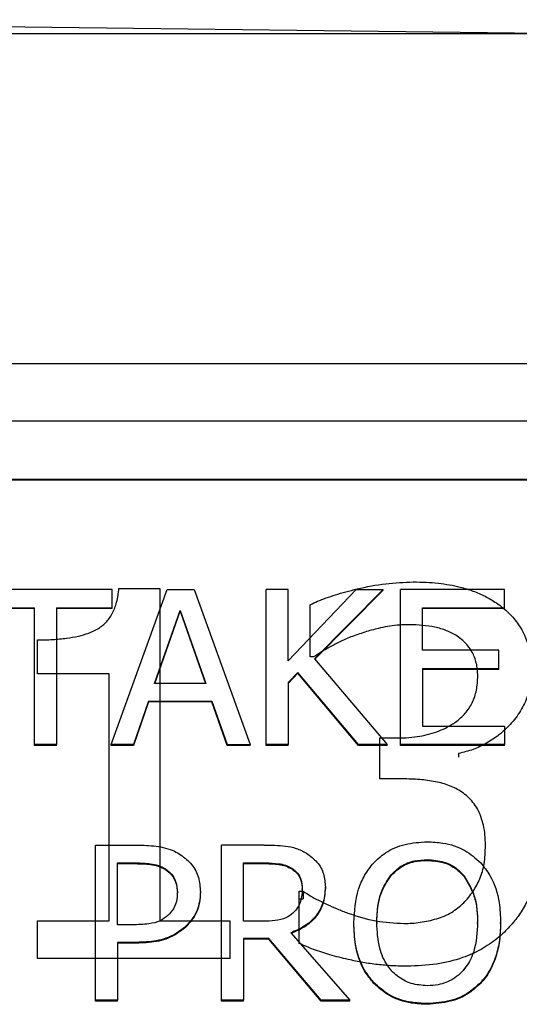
# Model space of a CAD drawing. Header units: inches. Extents: x 0.6 to 16.3, y 0.2 to 11.5.
# Tile 13 of 29: x 4.732 to 4.892, y 7.526 to 7.842. Entities that reach past the tile are written whole.
import ezdxf

# ---------------------------------------------------------------- set-up
doc = ezdxf.new("R2010")
doc.units = ezdxf.units.IN
doc.header["$MEASUREMENT"] = 0

msp = doc.modelspace()

# ---------------------------------------------------------------- linework, layer by layer
at = {"color": 7, "linetype": 'Continuous', "lineweight": 25}
for p, q in [((4.90641, 7.83741), (4.54446, 7.84194)), ((4.90641, 7.83741), (4.14278, 7.83741)), ((3.71042, 7.73172), (5.33709, 7.73172)), ((3.71042, 7.71329), (5.33709, 7.71329)), ((3.73042, 7.69461), (5.31709, 7.69461)), ((3.73042, 7.69438), (5.31709, 7.69438)), ((4.76122, 7.65926), (4.71835, 7.65926)), ((4.76088, 7.60946), (4.77885, 7.65926)), ((4.76122, 7.65336), (4.76122, 7.65926)), ((4.7634, 7.65953), (4.77654, 7.65953)), ((4.77654, 7.65953), (4.77654, 7.55296)), ((4.77885, 7.65926), (4.78758, 7.65926)), ((4.78758, 7.65926), (4.80556, 7.60946)), ((4.81062, 7.60946), (4.81062, 7.65926)), ((4.81771, 7.65926), (4.81062, 7.65926)), ((4.81771, 7.63638), (4.81771, 7.65926)), ((4.81771, 7.63638), (4.83958, 7.65926)), ((4.84822, 7.65926), (4.82614, 7.63702)), ((4.84822, 7.65902), (4.82625, 7.63689)), ((4.83958, 7.65926), (4.84822, 7.65926)), ((4.84822, 7.65902), (4.84822, 7.65926)), ((4.85375, 7.60946), (4.85375, 7.65926)), ((4.88712, 7.65926), (4.85375, 7.65926)), ((4.88712, 7.65336), (4.88712, 7.65926)), ((4.82478, 7.63758), (4.82478, 7.65435)), ((4.71835, 7.65336), (4.73624, 7.65336)), ((4.73624, 7.65313), (4.71835, 7.65313)), ((4.73624, 7.60946), (4.73624, 7.65336)), ((4.74333, 7.65336), (4.76122, 7.65336)), ((4.74333, 7.65336), (4.74333, 7.60946)), ((4.76122, 7.65313), (4.74333, 7.65313)), ((4.76122, 7.65313), (4.76122, 7.65336)), ((4.77484, 7.62903), (4.78305, 7.65248)), ((4.77492, 7.62903), (4.78305, 7.65224)), ((4.78305, 7.65248), (4.7913, 7.62903)), ((4.78305, 7.65248), (4.78305, 7.65224)), ((4.78305, 7.65224), (4.79122, 7.62903)), ((4.86084, 7.63973), (4.86084, 7.65336)), ((4.86084, 7.65336), (4.88712, 7.65336)), ((4.88712, 7.65313), (4.86084, 7.65313)), ((4.88712, 7.65313), (4.88712, 7.65336)), ((4.73723, 7.63222), (4.73723, 7.64304)), ((4.88535, 7.63973), (4.86084, 7.63973)), ((4.88535, 7.63384), (4.88535, 7.63973)), ((4.82581, 7.63758), (4.82478, 7.63758)), ((4.82614, 7.63702), (4.84952, 7.60946)), ((4.76022, 7.63222), (4.73723, 7.63222)), ((4.76022, 7.55296), (4.76022, 7.63222)), ((4.82082, 7.63262), (4.81771, 7.62936)), ((4.82082, 7.63239), (4.81771, 7.62912)), ((4.84031, 7.60946), (4.82082, 7.63262)), ((4.82082, 7.63239), (4.82082, 7.63262)), ((4.84031, 7.60923), (4.82082, 7.63239)), ((4.86084, 7.63384), (4.88535, 7.63384)), ((4.86084, 7.63384), (4.86084, 7.61536)), ((4.88535, 7.6336), (4.86084, 7.6336)), ((4.88535, 7.6336), (4.88535, 7.63384)), ((4.7913, 7.62903), (4.77484, 7.62903)), ((4.81771, 7.62936), (4.81771, 7.60946)), ((4.77289, 7.62339), (4.76805, 7.60946)), ((4.77289, 7.62315), (4.76805, 7.60923)), ((4.77289, 7.62339), (4.79325, 7.62339)), ((4.77289, 7.62339), (4.77289, 7.62315)), ((4.79325, 7.62315), (4.77289, 7.62315)), ((4.79325, 7.62315), (4.79325, 7.62339)), ((4.79325, 7.62339), (4.79809, 7.60946)), ((4.79809, 7.60923), (4.79325, 7.62315)), ((4.86084, 7.61536), (4.88712, 7.61536)), ((4.88712, 7.61536), (4.88712, 7.60946)), ((4.74333, 7.60946), (4.73624, 7.60946)), ((4.73624, 7.60923), (4.73624, 7.60946)), ((4.74333, 7.60923), (4.74333, 7.60946)), ((4.76805, 7.60946), (4.76088, 7.60946)), ((4.76088, 7.60923), (4.76088, 7.60946)), ((4.76805, 7.60923), (4.76805, 7.60946)), ((4.79809, 7.60923), (4.79809, 7.60946)), ((4.79809, 7.60946), (4.80556, 7.60946)), ((4.80556, 7.60923), (4.80556, 7.60946)), ((4.81771, 7.60946), (4.81062, 7.60946)), ((4.81062, 7.60923), (4.81062, 7.60946)), ((4.81771, 7.60923), (4.81771, 7.60946)), ((4.84952, 7.60946), (4.84031, 7.60946)), ((4.84031, 7.60923), (4.84031, 7.60946)), ((4.84716, 7.61161), (4.85281, 7.61161)), ((4.84716, 7.59848), (4.84716, 7.61161)), ((4.84952, 7.60923), (4.84952, 7.60946)), ((4.88712, 7.60946), (4.85375, 7.60946)), ((4.85375, 7.60923), (4.85375, 7.60946)), ((4.88712, 7.60923), (4.88712, 7.60946)), ((4.74333, 7.60923), (4.73624, 7.60923)), ((4.76805, 7.60923), (4.76088, 7.60923)), ((4.80556, 7.60923), (4.79809, 7.60923)), ((4.81771, 7.60923), (4.81062, 7.60923)), ((4.84952, 7.60923), (4.84031, 7.60923)), ((4.88712, 7.60923), (4.85375, 7.60923)), ((4.87241, 7.60663), (4.87241, 7.60548)), ((4.85435, 7.59848), (4.84716, 7.59848)), ((4.75582, 7.52749), (4.75582, 7.57728)), ((4.75582, 7.57728), (4.76922, 7.57728)), ((4.79627, 7.52749), (4.79627, 7.57728)), ((4.81002, 7.57728), (4.79627, 7.57728)), ((4.76291, 7.57155), (4.76878, 7.57155)), ((4.76291, 7.55169), (4.76291, 7.57155)), ((4.76878, 7.57155), (4.76878, 7.57131)), ((4.80336, 7.57155), (4.81041, 7.57155)), ((4.80336, 7.55282), (4.80336, 7.57155)), ((4.81041, 7.57155), (4.81041, 7.57131)), ((4.86236, 7.5726), (4.86236, 7.57236)), ((4.76291, 7.57131), (4.76878, 7.57131)), ((4.77829, 7.56965), (4.77829, 7.56941)), ((4.80336, 7.57131), (4.81041, 7.57131)), ((4.81888, 7.56985), (4.81888, 7.56961)), ((4.85051, 7.56743), (4.85051, 7.56719)), ((4.87415, 7.56743), (4.87415, 7.56719)), ((4.78214, 7.56183), (4.78214, 7.56206)), ((4.78953, 7.56203), (4.78953, 7.56227)), ((4.82129, 7.56245), (4.82253, 7.56245)), ((4.82129, 7.54568), (4.82129, 7.56245)), ((4.82225, 7.563), (4.82225, 7.56323)), ((4.82253, 7.56245), (4.82253, 7.56006)), ((4.82964, 7.56352), (4.82964, 7.56376)), ((4.82129, 7.56006), (4.82253, 7.56006)), ((4.73723, 7.55296), (4.76022, 7.55296)), ((4.73723, 7.54089), (4.73723, 7.55296)), ((4.77654, 7.55296), (4.79902, 7.55296)), ((4.79902, 7.55296), (4.79902, 7.54089)), ((4.80958, 7.55282), (4.80336, 7.55282)), ((4.76775, 7.55169), (4.76291, 7.55169)), ((4.78486, 7.55097), (4.78486, 7.55121)), ((4.83876, 7.55214), (4.83876, 7.55238)), ((4.84615, 7.55238), (4.84615, 7.55214)), ((4.87852, 7.55214), (4.87852, 7.55238)), ((4.88591, 7.55214), (4.88591, 7.55238)), ((4.81149, 7.5473), (4.80336, 7.5473)), ((4.80336, 7.5473), (4.80336, 7.52749)), ((4.81149, 7.54706), (4.80336, 7.54706)), ((4.82834, 7.52749), (4.81149, 7.5473)), ((4.81149, 7.54706), (4.81149, 7.5473)), ((4.82834, 7.52725), (4.81149, 7.54706)), ((4.81857, 7.54915), (4.83755, 7.52749)), ((4.76891, 7.54605), (4.76291, 7.54605)), ((4.76291, 7.54605), (4.76291, 7.52749)), ((4.76891, 7.54581), (4.76291, 7.54581)), ((4.76891, 7.54581), (4.76891, 7.54605)), ((4.79902, 7.54089), (4.73723, 7.54089)), ((4.84511, 7.53298), (4.84511, 7.53321)), ((4.87951, 7.53298), (4.87951, 7.53321)), ((4.76291, 7.52749), (4.75582, 7.52749)), ((4.75582, 7.52725), (4.75582, 7.52749)), ((4.76291, 7.52725), (4.76291, 7.52749)), ((4.80336, 7.52749), (4.79627, 7.52749)), ((4.79627, 7.52725), (4.79627, 7.52749)), ((4.80336, 7.52725), (4.80336, 7.52749)), ((4.83755, 7.52749), (4.82834, 7.52749)), ((4.82834, 7.52725), (4.82834, 7.52749)), ((4.83755, 7.52725), (4.83755, 7.52749)), ((4.76291, 7.52725), (4.75582, 7.52725)), ((4.80336, 7.52725), (4.79627, 7.52725)), ((4.83755, 7.52725), (4.82834, 7.52725)), ((4.86231, 7.5262), (4.86231, 7.52644))]:
    msp.add_line(p, q, dxfattribs=at)
for points, knots in [([(4.82478, 7.65435), (4.82557, 7.65473), (4.82723, 7.65551), (4.82994, 7.65654), (4.83295, 7.65755), (4.83627, 7.65851), (4.84163, 7.65986), (4.84883, 7.66128), (4.8549, 7.66152), (4.85784, 7.66164)], [0, 0, 0, 0, 0.0775, 0.162797, 0.256158, 0.357788, 0.467845, 0.74301, 1, 1, 1, 1]), ([(4.85784, 7.66164), (4.85923, 7.66162), (4.86192, 7.66158), (4.86583, 7.66127), (4.86946, 7.66077), (4.87319, 7.65999), (4.87702, 7.6588), (4.88094, 7.65712), (4.88333, 7.65566), (4.88453, 7.65493)], [0, 0, 0, 0, 0.148614, 0.287827, 0.418165, 0.540265, 0.695458, 0.848005, 1, 1, 1, 1]), ([(4.73723, 7.64304), (4.73887, 7.64307), (4.74199, 7.64311), (4.74639, 7.64352), (4.75026, 7.64419), (4.75358, 7.64514), (4.75663, 7.64647), (4.75934, 7.64852), (4.76145, 7.65153), (4.76287, 7.65528), (4.76321, 7.65804), (4.7634, 7.65953)], [0, 0, 0, 0, 0.1373994, 0.2600815, 0.3688227, 0.4647386, 0.5494532, 0.6481844, 0.7514703, 0.8668997, 1, 1, 1, 1]), ([(4.88453, 7.65493), (4.88524, 7.65442), (4.88665, 7.65341), (4.88855, 7.6517), (4.89025, 7.64987), (4.89274, 7.64654), (4.89532, 7.64095), (4.89565, 7.63578), (4.89582, 7.63308)], [0, 0, 0, 0, 0.099762, 0.197019, 0.292651, 0.387587, 0.679397, 1, 1, 1, 1]), ([(4.8565, 7.64793), (4.85547, 7.64791), (4.85341, 7.64786), (4.85034, 7.6475), (4.8468, 7.64681), (4.84278, 7.64574), (4.83983, 7.64471), (4.83833, 7.64419)], [0, 0, 0, 0, 0.1650423, 0.3299352, 0.4957265, 0.7446229, 1, 1, 1, 1]), ([(4.8719, 7.64429), (4.87136, 7.64461), (4.87027, 7.64525), (4.86853, 7.64603), (4.86671, 7.64667), (4.86415, 7.6473), (4.86074, 7.64782), (4.85795, 7.64789), (4.8565, 7.64793)], [0, 0, 0, 0, 0.11939, 0.23858, 0.358613, 0.480513, 0.73122, 1, 1, 1, 1]), ([(4.83833, 7.64419), (4.83704, 7.64366), (4.83461, 7.64265), (4.83131, 7.64093), (4.82844, 7.63924), (4.82666, 7.63812), (4.82581, 7.63758)], [0, 0, 0, 0, 0.293673, 0.554514, 0.78538, 1, 1, 1, 1]), ([(4.87857, 7.63145), (4.87855, 7.63218), (4.8785, 7.63358), (4.87815, 7.63561), (4.87758, 7.63747), (4.87669, 7.63933), (4.87545, 7.64115), (4.87384, 7.6429), (4.87254, 7.64383), (4.8719, 7.64429)], [0, 0, 0, 0, 0.146589, 0.283666, 0.413047, 0.536883, 0.694017, 0.847089, 1, 1, 1, 1]), ([(4.89582, 7.63308), (4.89579, 7.63216), (4.89574, 7.63035), (4.8953, 7.62769), (4.8946, 7.62513), (4.89361, 7.62266), (4.89234, 7.6203), (4.89079, 7.61803), (4.88853, 7.61538), (4.88547, 7.61253), (4.88147, 7.60983), (4.87711, 7.60778), (4.87398, 7.60701), (4.87241, 7.60663)], [0, 0, 0, 0, 0.074176, 0.146406, 0.217442, 0.288071, 0.359094, 0.431301, 0.505441, 0.633509, 0.756431, 0.87746, 1, 1, 1, 1]), ([(4.85281, 7.61161), (4.85404, 7.61164), (4.85642, 7.61169), (4.85989, 7.61212), (4.86312, 7.61282), (4.86612, 7.61381), (4.86889, 7.61508), (4.8718, 7.61687), (4.87466, 7.61938), (4.87696, 7.6229), (4.87835, 7.627), (4.87849, 7.62992), (4.87857, 7.63145)], [0, 0, 0, 0, 0.097709, 0.189924, 0.277471, 0.361318, 0.442564, 0.522416, 0.638012, 0.75147, 0.870008, 1, 1, 1, 1]), ([(4.87344, 7.59427), (4.87282, 7.59465), (4.87157, 7.59542), (4.8695, 7.59633), (4.8673, 7.59707), (4.86411, 7.59779), (4.85977, 7.59836), (4.85621, 7.59844), (4.85435, 7.59848)], [0, 0, 0, 0, 0.11189, 0.225638, 0.342563, 0.463877, 0.719437, 1, 1, 1, 1]), ([(4.88104, 7.57711), (4.88101, 7.57826), (4.88095, 7.58044), (4.88046, 7.58356), (4.87966, 7.58636), (4.87853, 7.58883), (4.8771, 7.59095), (4.87543, 7.5928), (4.8741, 7.59378), (4.87344, 7.59427)], [0, 0, 0, 0, 0.177461, 0.339704, 0.488732, 0.62712, 0.754607, 0.877902, 1, 1, 1, 1]), ([(4.84515, 7.57159), (4.84636, 7.5727), (4.84922, 7.57534), (4.85523, 7.57787), (4.85994, 7.57817), (4.86231, 7.57833)], [0, 0, 0, 0, 0.2640888, 0.6285756, 1, 1, 1, 1]), ([(4.86231, 7.57833), (4.86401, 7.57825), (4.86819, 7.57805), (4.87442, 7.576), (4.87789, 7.573), (4.87951, 7.57159)], [0, 0, 0, 0, 0.265818, 0.65509, 1, 1, 1, 1]), ([(4.76922, 7.57728), (4.77125, 7.57722), (4.77532, 7.57712), (4.78013, 7.57596), (4.78252, 7.57455), (4.78318, 7.57417)], [0, 0, 0, 0, 0.418669, 0.840635, 1, 1, 1, 1]), ([(4.81002, 7.57728), (4.81228, 7.57724), (4.81573, 7.57719), (4.82038, 7.57635), (4.8225, 7.57523), (4.82359, 7.57465)], [0, 0, 0, 0, 0.483407, 0.735045, 1, 1, 1, 1]), ([(4.82359, 7.57465), (4.82479, 7.57377), (4.8272, 7.572), (4.82937, 7.56805), (4.82955, 7.56519), (4.82964, 7.56376)], [0, 0, 0, 0, 0.332483, 0.66621, 1, 1, 1, 1]), ([(4.87406, 7.55871), (4.8746, 7.55931), (4.87567, 7.56049), (4.87707, 7.56241), (4.87827, 7.5644), (4.87968, 7.56727), (4.88085, 7.57154), (4.88097, 7.57515), (4.88104, 7.57711)], [0, 0, 0, 0, 0.117405, 0.232528, 0.346233, 0.459418, 0.705483, 1, 1, 1, 1]), ([(4.89828, 7.57596), (4.89826, 7.57492), (4.89821, 7.57285), (4.89785, 7.56981), (4.89727, 7.56685), (4.89645, 7.564), (4.89517, 7.56065), (4.89324, 7.5569), (4.89049, 7.55287), (4.88823, 7.55051), (4.88709, 7.54932)], [0, 0, 0, 0, 0.106935, 0.211114, 0.313112, 0.413538, 0.513033, 0.676291, 0.837723, 1, 1, 1, 1]), ([(4.76878, 7.57155), (4.77037, 7.57151), (4.77279, 7.57145), (4.77604, 7.57082), (4.77753, 7.57005), (4.77829, 7.56965)], [0, 0, 0, 0, 0.483566, 0.736159, 1, 1, 1, 1]), ([(4.78318, 7.57417), (4.78445, 7.57318), (4.787, 7.57121), (4.78923, 7.5669), (4.78943, 7.56382), (4.78953, 7.56227)], [0, 0, 0, 0, 0.332227, 0.665173, 1, 1, 1, 1]), ([(4.81041, 7.57155), (4.81182, 7.57151), (4.81398, 7.57146), (4.81687, 7.57088), (4.8182, 7.5702), (4.81888, 7.56985)], [0, 0, 0, 0, 0.483708, 0.736482, 1, 1, 1, 1]), ([(4.83876, 7.55238), (4.839, 7.55602), (4.83934, 7.56124), (4.8421, 7.56765), (4.84412, 7.57026), (4.84515, 7.57159)], [0, 0, 0, 0, 0.529171, 0.760302, 1, 1, 1, 1]), ([(4.85051, 7.56743), (4.85157, 7.56852), (4.85369, 7.57071), (4.85802, 7.57238), (4.86097, 7.57253), (4.86236, 7.5726)], [0, 0, 0, 0, 0.346115, 0.694283, 1, 1, 1, 1]), ([(4.85051, 7.56719), (4.85157, 7.56828), (4.85369, 7.57047), (4.85802, 7.57214), (4.86097, 7.57229), (4.86236, 7.57236)], [0, 0, 0, 0, 0.346115, 0.694283, 1, 1, 1, 1]), ([(4.86236, 7.5726), (4.86415, 7.57246), (4.86745, 7.57222), (4.87156, 7.57018), (4.87335, 7.56828), (4.87415, 7.56743)], [0, 0, 0, 0, 0.397274, 0.731601, 1, 1, 1, 1]), ([(4.86236, 7.57236), (4.86415, 7.57222), (4.86745, 7.57198), (4.87156, 7.56994), (4.87335, 7.56804), (4.87415, 7.56719)], [0, 0, 0, 0, 0.397274, 0.731601, 1, 1, 1, 1]), ([(4.87951, 7.57159), (4.88054, 7.57026), (4.8835, 7.56647), (4.8856, 7.55972), (4.88582, 7.55453), (4.88591, 7.55238)], [0, 0, 0, 0, 0.2390331, 0.6848463, 1, 1, 1, 1]), ([(4.76878, 7.57131), (4.77037, 7.57127), (4.77279, 7.57121), (4.77604, 7.57058), (4.77753, 7.56981), (4.77829, 7.56941)], [0, 0, 0, 0, 0.4835656, 0.7361587, 1, 1, 1, 1]), ([(4.77829, 7.56965), (4.77901, 7.56911), (4.78046, 7.56803), (4.7819, 7.56533), (4.78205, 7.56327), (4.78214, 7.56206)], [0, 0, 0, 0, 0.294213, 0.588988, 1, 1, 1, 1]), ([(4.77829, 7.56941), (4.77901, 7.56887), (4.78046, 7.56779), (4.7819, 7.56509), (4.78205, 7.56303), (4.78214, 7.56183)], [0, 0, 0, 0, 0.294213, 0.588988, 1, 1, 1, 1]), ([(4.81041, 7.57131), (4.81182, 7.57127), (4.81398, 7.57122), (4.81687, 7.57064), (4.8182, 7.56996), (4.81888, 7.56961)], [0, 0, 0, 0, 0.4837085, 0.7364818, 1, 1, 1, 1]), ([(4.81888, 7.56985), (4.81951, 7.56937), (4.82079, 7.56841), (4.82203, 7.56605), (4.82217, 7.56426), (4.82225, 7.56323)], [0, 0, 0, 0, 0.2980179, 0.5967661, 1, 1, 1, 1]), ([(4.81888, 7.56961), (4.81951, 7.56913), (4.82079, 7.56817), (4.82203, 7.56581), (4.82217, 7.56402), (4.82225, 7.563)], [0, 0, 0, 0, 0.298018, 0.596766, 1, 1, 1, 1]), ([(4.84615, 7.55238), (4.84623, 7.55433), (4.84637, 7.55763), (4.84759, 7.56284), (4.84942, 7.56572), (4.85051, 7.56743)], [0, 0, 0, 0, 0.36983, 0.625383, 1, 1, 1, 1]), ([(4.84615, 7.55214), (4.84623, 7.55409), (4.84637, 7.55739), (4.84759, 7.5626), (4.84942, 7.56548), (4.85051, 7.56719)], [0, 0, 0, 0, 0.36983, 0.625383, 1, 1, 1, 1]), ([(4.87415, 7.56743), (4.87538, 7.56542), (4.87739, 7.56211), (4.87837, 7.55686), (4.87847, 7.55388), (4.87852, 7.55238)], [0, 0, 0, 0, 0.434799, 0.714382, 1, 1, 1, 1]), ([(4.87415, 7.56719), (4.87538, 7.56518), (4.87739, 7.56188), (4.87837, 7.55662), (4.87847, 7.55365), (4.87852, 7.55214)], [0, 0, 0, 0, 0.434799, 0.714382, 1, 1, 1, 1]), ([(4.78214, 7.56206), (4.78211, 7.56136), (4.78204, 7.55956), (4.78117, 7.55688), (4.77975, 7.55536), (4.77911, 7.55468)], [0, 0, 0, 0, 0.261236, 0.66725, 1, 1, 1, 1]), ([(4.78953, 7.56227), (4.78946, 7.56119), (4.78929, 7.55829), (4.78776, 7.55434), (4.78567, 7.55208), (4.78486, 7.55121)], [0, 0, 0, 0, 0.266723, 0.716133, 1, 1, 1, 1]), ([(4.78953, 7.56203), (4.78946, 7.56095), (4.78929, 7.55805), (4.78776, 7.5541), (4.78567, 7.55184), (4.78486, 7.55097)], [0, 0, 0, 0, 0.266723, 0.716133, 1, 1, 1, 1]), ([(4.82964, 7.56376), (4.8295, 7.56193), (4.82924, 7.55855), (4.82663, 7.5542), (4.82303, 7.55101), (4.82005, 7.54977), (4.81857, 7.54915)], [0, 0, 0, 0, 0.284906, 0.524908, 0.763987, 1, 1, 1, 1]), ([(4.82964, 7.56352), (4.8295, 7.56169), (4.82924, 7.55832), (4.82663, 7.55396), (4.82303, 7.55077), (4.82005, 7.54953), (4.81857, 7.54891)], [0, 0, 0, 0, 0.2849063, 0.5249079, 0.7639874, 1, 1, 1, 1]), ([(4.82225, 7.56323), (4.82216, 7.56185), (4.82203, 7.55976), (4.82084, 7.55708), (4.81977, 7.55598), (4.81922, 7.55541)], [0, 0, 0, 0, 0.481916, 0.732223, 1, 1, 1, 1]), ([(4.82253, 7.56245), (4.82328, 7.56196), (4.82486, 7.56094), (4.82745, 7.55953), (4.83033, 7.55813), (4.83351, 7.55676), (4.83861, 7.55475), (4.84571, 7.5526), (4.85185, 7.55227), (4.85486, 7.5521)], [0, 0, 0, 0, 0.079737, 0.166239, 0.25979, 0.360612, 0.468884, 0.739975, 1, 1, 1, 1]), ([(4.85486, 7.5521), (4.85574, 7.55212), (4.85749, 7.55217), (4.86012, 7.55247), (4.86274, 7.55295), (4.86615, 7.5538), (4.87024, 7.55541), (4.87279, 7.55762), (4.87406, 7.55871)], [0, 0, 0, 0, 0.125248, 0.250896, 0.377667, 0.506261, 0.755293, 1, 1, 1, 1]), ([(4.77911, 7.55468), (4.77834, 7.55407), (4.77658, 7.55267), (4.77252, 7.55181), (4.7695, 7.55174), (4.76775, 7.55169)], [0, 0, 0, 0, 0.249264, 0.564905, 1, 1, 1, 1]), ([(4.81922, 7.55541), (4.8185, 7.55486), (4.81686, 7.5536), (4.81339, 7.55296), (4.8109, 7.55287), (4.80958, 7.55282)], [0, 0, 0, 0, 0.269382, 0.612222, 1, 1, 1, 1]), ([(4.78486, 7.55121), (4.7837, 7.55029), (4.78095, 7.54811), (4.77535, 7.54626), (4.77109, 7.54612), (4.76891, 7.54605)], [0, 0, 0, 0, 0.2629553, 0.6228823, 1, 1, 1, 1]), ([(4.78486, 7.55097), (4.7837, 7.55005), (4.78095, 7.54787), (4.77535, 7.54602), (4.77109, 7.54588), (4.76891, 7.54581)], [0, 0, 0, 0, 0.262955, 0.622882, 1, 1, 1, 1]), ([(4.84511, 7.53321), (4.8441, 7.5345), (4.84122, 7.53814), (4.83911, 7.54486), (4.83886, 7.55008), (4.83876, 7.55238)], [0, 0, 0, 0, 0.233288, 0.66155, 1, 1, 1, 1]), ([(4.84511, 7.53298), (4.8441, 7.53426), (4.84122, 7.5379), (4.83911, 7.54463), (4.83886, 7.54984), (4.83876, 7.55214)], [0, 0, 0, 0, 0.233288, 0.66155, 1, 1, 1, 1]), ([(4.86236, 7.53217), (4.86061, 7.53229), (4.85711, 7.53254), (4.85264, 7.535), (4.84906, 7.5389), (4.84652, 7.5448), (4.84628, 7.54961), (4.84615, 7.55238)], [0, 0, 0, 0, 0.170944, 0.343111, 0.49388, 0.708299, 1, 1, 1, 1]), ([(4.87852, 7.55238), (4.87835, 7.54926), (4.87808, 7.54429), (4.87506, 7.538), (4.87102, 7.53415), (4.86641, 7.53236), (4.86353, 7.53222), (4.86236, 7.53217)], [0, 0, 0, 0, 0.327834, 0.521288, 0.71629, 0.883753, 1, 1, 1, 1]), ([(4.88591, 7.55238), (4.88583, 7.55027), (4.88567, 7.54643), (4.8841, 7.54026), (4.88191, 7.5359), (4.87986, 7.5336), (4.87951, 7.53321)], [0, 0, 0, 0, 0.309505, 0.560936, 0.927066, 1, 1, 1, 1]), ([(4.88591, 7.55214), (4.88583, 7.55003), (4.88567, 7.54619), (4.8841, 7.54002), (4.88191, 7.53566), (4.87986, 7.53336), (4.87951, 7.53298)], [0, 0, 0, 0, 0.309505, 0.560936, 0.927066, 1, 1, 1, 1]), ([(4.88709, 7.54932), (4.88633, 7.54863), (4.88482, 7.54724), (4.8823, 7.54541), (4.87962, 7.54377), (4.87674, 7.54234), (4.87207, 7.54049), (4.8651, 7.53875), (4.85905, 7.53852), (4.85589, 7.5384)], [0, 0, 0, 0, 0.092978, 0.185771, 0.279137, 0.373823, 0.470543, 0.723467, 1, 1, 1, 1]), ([(4.85589, 7.5384), (4.8543, 7.53843), (4.85112, 7.53848), (4.84638, 7.5389), (4.84166, 7.53957), (4.83656, 7.54061), (4.83128, 7.54198), (4.82601, 7.54365), (4.82281, 7.54503), (4.82129, 7.54568)], [0, 0, 0, 0, 0.133332, 0.26639, 0.399665, 0.533645, 0.70455, 0.859729, 1, 1, 1, 1]), ([(4.86231, 7.52644), (4.86062, 7.52651), (4.85643, 7.5267), (4.85016, 7.52874), (4.84673, 7.53178), (4.84511, 7.53321)], [0, 0, 0, 0, 0.265205, 0.65497, 1, 1, 1, 1]), ([(4.86231, 7.5262), (4.86062, 7.52627), (4.85643, 7.52646), (4.85016, 7.5285), (4.84673, 7.53155), (4.84511, 7.53298)], [0, 0, 0, 0, 0.265205, 0.65497, 1, 1, 1, 1]), ([(4.87951, 7.53321), (4.87834, 7.53213), (4.87559, 7.52956), (4.86962, 7.52693), (4.86484, 7.52661), (4.86231, 7.52644)], [0, 0, 0, 0, 0.2570774, 0.6058024, 1, 1, 1, 1]), ([(4.87951, 7.53298), (4.87834, 7.53189), (4.87559, 7.52932), (4.86962, 7.52669), (4.86484, 7.52637), (4.86231, 7.5262)], [0, 0, 0, 0, 0.257077, 0.605802, 1, 1, 1, 1])]:
    msp.add_open_spline(points, degree=3, knots=knots, dxfattribs=at)

doc.saveas('drawing.dxf')
